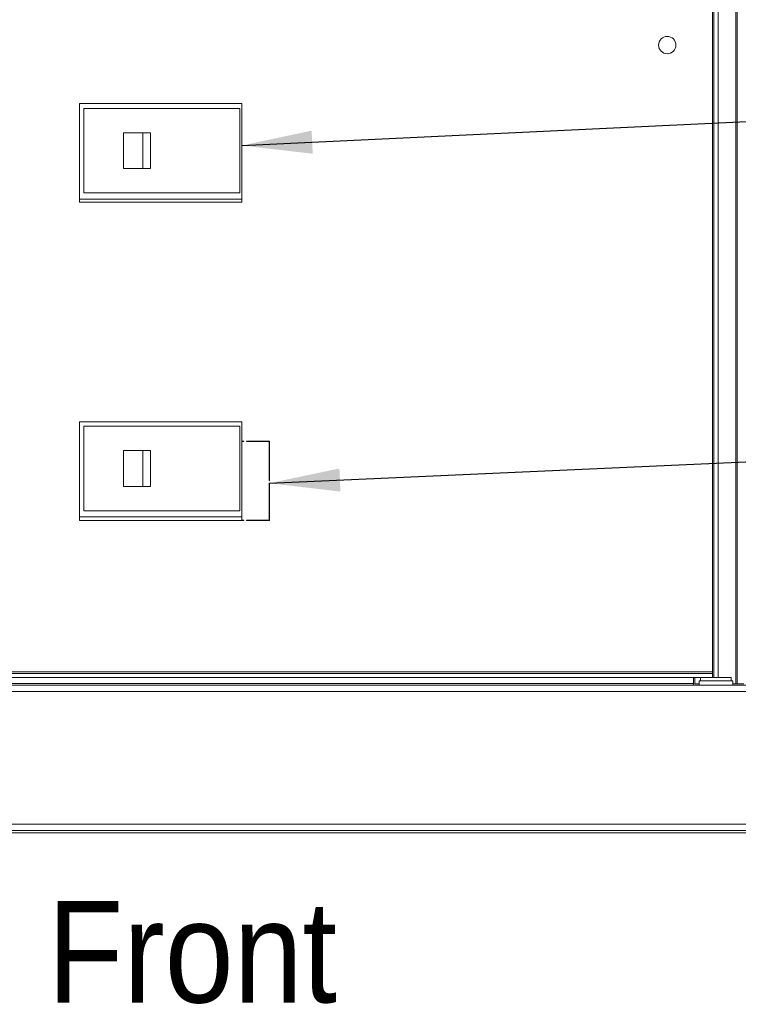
# Paper-space layout '5' of a CAD drawing. Header units: inches. Extents: x 1 to 109, y 1 to 85.
# Tile 25 of 58: x 53 to 60, y 43 to 52. Entities that reach past the tile are written whole.
import ezdxf

# ---------------------------------------------------------------- set-up
doc = ezdxf.new("R2010")
doc.units = ezdxf.units.IN
doc.header["$MEASUREMENT"] = 0
doc.layers.add('FORMAT', color=7, linetype='Continuous')
doc.styles.add('SLDTEXTSTYLE0', font='GOTHIC.TTF', dxfattribs={"width": 0.913})
doc.styles.add('SLDTEXTSTYLE1', font='GOTHIC.TTF', dxfattribs={"width": 0.913})
doc.styles.get("Standard").update_dxf_attribs({"font": 'GOTHIC.TTF'})
doc.dimstyles.new('SLDDIMSTYLE11', dxfattribs={"dimtxt": 0.625, "dimasz": 0.65, "dimexe": 0, "dimexo": 0.0625, "dimgap": 0.15625, "dimtad": 0, "dimtih": 1, "dimtoh": 1, "dimlfac": 1.6, "dimrnd": 1e-09, "dimzin": 12, "dimdsep": 46, "dimtxsty": 'SLDTEXTSTYLE0', "dimblk1": 'NONE', "dimblk2": 'NONE', "dimsah": 1, "dimcen": 0.09, "dimadec": 0, "dimazin": 3, "dimtfac": 1, "dimtofl": 0, "dimtmove": 0, "dimatfit": 3, "dimldrblk": 'NONE', "dimfxl": 1, "dimfrac": 2, "dimtolj": 1, "dimtzin": 12, "dimarcsym": 0})
doc.dimstyles.new('SLDDIMSTYLE2', dxfattribs={"dimtxt": 0, "dimasz": 0.65, "dimexe": 0, "dimexo": 0.0625, "dimgap": 0, "dimtad": 0, "dimtih": 1, "dimtoh": 1, "dimdec": 0, "dimrnd": 1e-09, "dimzin": 0, "dimdsep": 46, "dimtxsty": 'STANDARD', "dimsah": 1, "dimcen": 0.09, "dimadec": 0, "dimazin": 0, "dimtfac": 0.65, "dimtdec": 0, "dimtofl": 0, "dimtmove": 0, "dimatfit": 3, "dimfxl": 1, "dimfrac": 2, "dimtolj": 1, "dimtzin": 0, "dimarcsym": 0})

# ---------------------------------------------------------------- blocks, each defined once
blk = doc.blocks.new('_D_139')
at = {"layer": 'FORMAT', "color": 1, "ltscale": 5}
blk.add_line((53.3865, 69.233), (40.4804, 69.233), dxfattribs=at)
at = {"layer": 'FORMAT', "color": 1, "ltscale": 5, "insert": (37.8944, 69.5353), "char_height": 0.625, "attachment_point": 1, "style": 'SLDTEXTSTYLE0'}
blk.add_mtext('39.56', dxfattribs=at)
blk = doc.blocks.new('_NONE')

psp = doc.layouts.new('5')

# ---------------------------------------------------------------- linework, layer by layer
at = {"color": 7, "linetype": 'Continuous', "lineweight": 15, "ltscale": 5}
for p, q in [((59.6542, 45.9422), (59.6542, 60.545)), ((59.6916, 45.9422), (59.6916, 60.545)), ((59.8572, 60.5752), (59.8572, 45.8841)), ((59.8697, 60.5752), (59.8697, 45.8841)), ((59.6417, 60.4786), (59.6417, 45.9921)), ((55.2961, 51.2397), (53.7961, 51.2397)), ((53.7961, 51.2397), (53.7961, 50.3272)), ((53.8387, 51.1946), (53.8387, 50.4133)), ((55.2762, 51.1946), (53.8387, 51.1946)), ((55.2762, 50.4133), (55.2762, 51.1946)), ((55.2961, 50.3272), (55.2961, 51.2397)), ((54.2048, 50.6383), (54.2048, 50.9696)), ((54.3833, 50.9696), (54.2048, 50.9696)), ((54.4539, 50.9696), (54.3833, 50.9696)), ((54.3833, 50.6383), (54.3833, 50.9696)), ((54.4539, 50.6383), (54.4539, 50.9696)), ((54.3833, 50.6383), (54.2048, 50.6383)), ((54.4539, 50.6383), (54.3833, 50.6383)), ((53.7961, 50.3571), (55.2961, 50.3571)), ((53.8387, 50.4133), (55.2762, 50.4133)), ((53.7961, 50.3272), (55.2961, 50.3272)), ((55.2961, 48.3022), (53.7961, 48.3022)), ((53.7961, 48.3022), (53.7961, 47.3897)), ((53.8387, 48.2602), (53.8387, 47.4789)), ((55.2762, 48.2602), (53.8387, 48.2602)), ((55.2762, 47.4789), (55.2762, 48.2602)), ((55.2961, 48.1228), (55.2961, 48.3022)), ((55.3148, 48.1228), (55.2961, 48.1228)), ((55.2961, 48.1183), (55.2961, 47.3941)), ((55.3148, 48.1183), (55.2961, 48.1183)), ((55.3148, 48.1228), (55.3148, 48.1183)), ((55.3398, 48.1183), (55.3398, 48.1228)), ((55.5523, 48.1228), (55.3398, 48.1228)), ((55.5479, 48.1183), (55.3398, 48.1183)), ((55.5479, 47.7597), (55.5479, 48.1183)), ((55.5523, 47.7597), (55.5523, 48.1228)), ((54.2048, 47.7039), (54.2048, 48.0352)), ((54.3833, 48.0352), (54.2048, 48.0352)), ((54.3833, 47.7039), (54.3833, 48.0352)), ((54.4539, 48.0352), (54.3833, 48.0352)), ((54.4539, 47.7039), (54.4539, 48.0352)), ((55.5523, 47.7597), (55.5479, 47.7597)), ((55.5479, 47.7347), (55.5523, 47.7347)), ((55.5479, 47.3941), (55.5479, 47.7347)), ((55.5523, 47.3897), (55.5523, 47.7347)), ((54.3833, 47.7039), (54.2048, 47.7039)), ((54.4539, 47.7039), (54.3833, 47.7039)), ((53.8387, 47.4789), (55.2762, 47.4789)), ((53.7961, 47.4227), (55.2961, 47.4227)), ((53.7961, 47.3897), (55.3148, 47.3897)), ((55.2961, 47.3941), (55.3148, 47.3941)), ((55.3148, 47.3941), (55.3148, 47.3897)), ((55.3398, 47.3941), (55.5479, 47.3941)), ((55.3398, 47.3897), (55.3398, 47.3941)), ((55.3398, 47.3897), (55.5523, 47.3897)), ((55.5479, 47.4227), (55.5523, 47.4227)), ((59.6417, 45.9921), (47.681, 45.9921)), ((59.6417, 45.9796), (59.6417, 45.9921)), ((47.7435, 45.9796), (59.6417, 45.9796)), ((47.7435, 45.9422), (59.5537, 45.9422)), ((59.4664, 45.9422), (59.4664, 45.8844)), ((59.4791, 45.9422), (59.4791, 45.8841)), ((59.5166, 45.9109), (59.5166, 45.8719)), ((59.5166, 45.9109), (59.8291, 45.9109)), ((59.5312, 45.9422), (59.5312, 45.9109)), ((59.8144, 45.9422), (59.5537, 45.9422)), ((59.6417, 45.9422), (59.6417, 45.9796)), ((59.8144, 45.9109), (59.8144, 45.9422)), ((59.8291, 45.8719), (59.8291, 45.9109)), ((47.1691, 45.8719), (60.3007, 45.8719)), ((60.3007, 45.8127), (47.1691, 45.8127)), ((59.4664, 45.8844), (48.3004, 45.8844)), ((59.4664, 45.8844), (59.4664, 45.8719)), ((59.4791, 45.8841), (59.5166, 45.8841)), ((59.8291, 45.8841), (59.8572, 45.8841)), ((59.8572, 45.8841), (59.8697, 45.8841)), ((59.9289, 45.8841), (59.8697, 45.8841)), ((47.1691, 44.5877), (60.3007, 44.5877)), ((60.3007, 44.5285), (47.1691, 44.5285)), ((47.1724, 44.5089), (60.2974, 44.5089))]:
    psp.add_line(p, q, dxfattribs=at)
at = {"color": 7, "linetype": 'Continuous', "lineweight": 15, "ltscale": 25}
psp.add_circle((59.2228, 51.7784), 0.08, dxfattribs=at)

# ---------------------------------------------------------------- texts
at = {"color": 7, "linetype": 'Continuous', "lineweight": 0, "ltscale": 5, "insert": (53.5035, 43.879), "char_height": 0.9375, "attachment_point": 1, "style": 'SLDTEXTSTYLE1'}
psp.add_mtext('Front', dxfattribs=at)

# ---------------------------------------------------------------- dimensions: what is measured, and where the dimension line sits
at = {"layer": 'FORMAT', "color": 1, "ltscale": 5}
dim = psp.add_ordinate_dim(feature_location=(53.6365, 69.233), offset=(-13.1561, 0), dtype=0, origin=(47.1724, 44.5089), dimstyle='SLDDIMSTYLE11', dxfattribs=at)
dim.commit()
dim.dimension.update_dxf_attribs({"geometry": '_D_139', "text_midpoint": (39.1874, 69.233)})

# ---------------------------------------------------------------- leaders
for points in [[(55.2961, 50.8514), (68.2167, 51.463), (69.447, 51.463)], [(55.5523, 47.7347), (68.2167, 48.3034), (69.447, 48.3034)]]:
    psp.add_leader(points, dimstyle='SLDDIMSTYLE2', dxfattribs=at)

doc.saveas('drawing.dxf')
